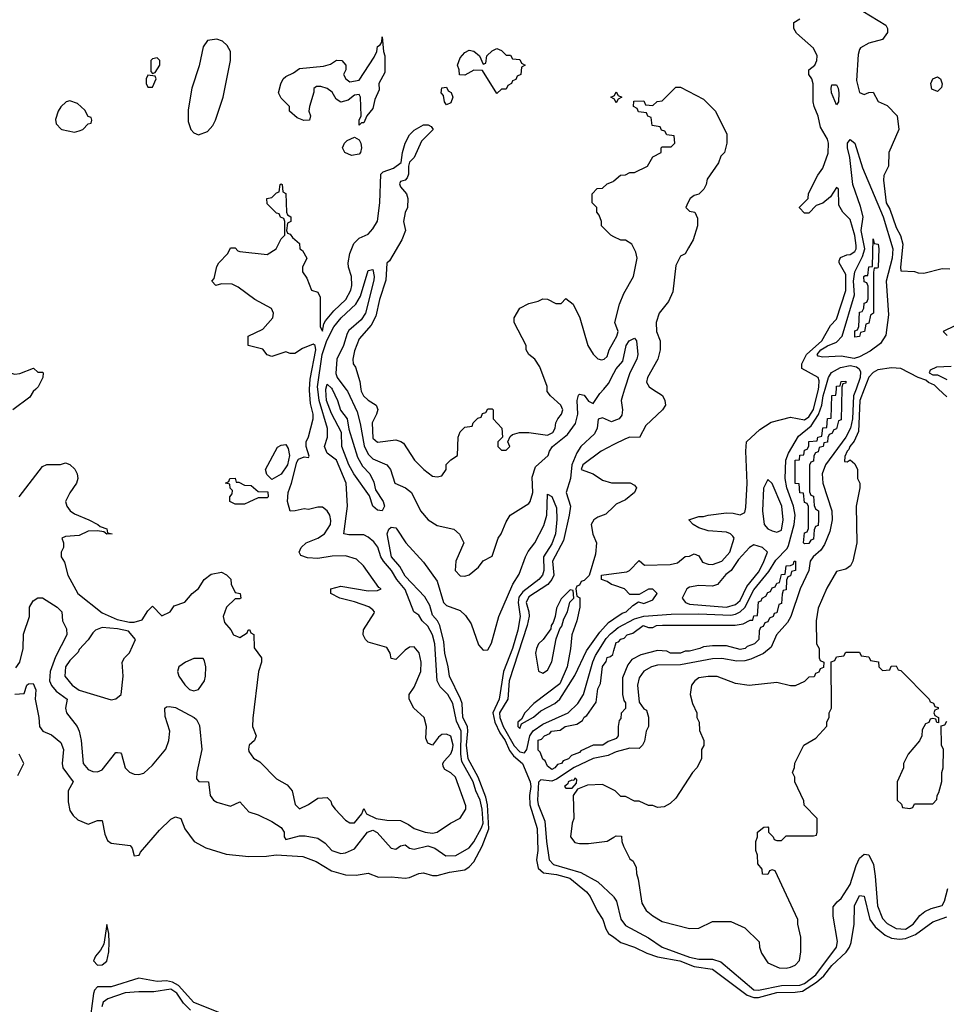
# Model space of a CAD drawing. Header units: inches. Extents: x 2668334 to 2765628, y 828034 to 955234.
# Tile 37 of 218: x 2707411 to 2711448, y 847321 to 851608. Entities that reach past the tile are written whole.
import ezdxf

# ---------------------------------------------------------------- set-up
doc = ezdxf.new("R2010")
doc.units = ezdxf.units.IN
doc.header["$MEASUREMENT"] = 0
for name, color, linetype in [('C7804', 7, 'Continuous'), ('C7805', 7, 'Continuous'), ('C7814', 7, 'Continuous'), ('C7815', 7, 'Continuous')]:
    doc.layers.add(name, color=color, linetype=linetype)

msp = doc.modelspace()

# ---------------------------------------------------------------- linework, layer by layer
at = {"layer": 'C7804', "color": 4}
for points, elevation in [([(2707481.7, 850000), (2707470, 849988.7), (2707454.9, 849965.1), (2707381, 849910)], 12), ([(2707394, 848786), (2707411.2, 848810), (2707425.7, 848870), (2707427.4, 848932.6), (2707454.5, 849010), (2707454, 849050), (2707470, 849078), (2707490, 849091), (2707510, 849091), (2707574, 849050), (2707594.8, 849030), (2707597.3, 848990), (2707615.1, 848955.1), (2707616.5, 848930), (2707566.5, 848833.5), (2707544.4, 848770), (2707540.8, 848730), (2707549.3, 848709.3), (2707570, 848683.8), (2707617.3, 848650), (2707610.8, 848610), (2707614.8, 848590), (2707661.3, 848530), (2707670.2, 848510.2), (2707679.5, 848470), (2707688.2, 848370), (2707710, 848343.8), (2707730, 848334.9), (2707750, 848333), (2707770, 848342), (2707830, 848417.3), (2707837.3, 848417.3), (2707850, 848416), (2707854, 848410), (2707870.9, 848350.9), (2707890, 848331.3), (2707910, 848322.8), (2707930, 848321), (2707951.9, 848328.1), (2707990, 848362.8), (2708047.5, 848432.5), (2708060.9, 848470), (2708064.5, 848510), (2708045.6, 848574.4), (2708044, 848610), (2708050, 848616), (2708062.7, 848617.3), (2708090, 848613.4), (2708171, 848570), (2708181.1, 848561.1), (2708194.4, 848534.4), (2708204.4, 848430), (2708183, 848330), (2708182, 848302), (2708191.6, 848291.6), (2708234, 848290), (2708241, 848230), (2708256, 848210), (2708270, 848200.7), (2708330, 848184), (2708370, 848202), (2708410, 848158.8), (2708450, 848146), (2708510, 848117.3), (2708550, 848090.7), (2708562.8, 848070), (2708562.8, 848050), (2708570, 848038), (2708630, 848054.8), (2708654.8, 848054.8), (2708710, 848044.7), (2708742, 848022), (2708771, 847990), (2708810, 847978), (2708830, 847980.5), (2708870, 847998), (2708926, 848070), (2708950, 848078.9), (2708968.9, 848068.9), (2709030, 848001), (2709050, 847996), (2709070, 848011.3), (2709090, 848016), (2709110, 848001), (2709130, 847996.3), (2709190, 848010.3), (2709220.2, 848000.3), (2709268, 847968), (2709311.5, 847968.5), (2709370, 848002), (2709390, 848027.7), (2709423.5, 848090), (2709429.8, 848110), (2709425.4, 848170), (2709417.5, 848210), (2709399, 848250), (2709387.2, 848290), (2709337.6, 848377.6), (2709333.2, 848410), (2709334.9, 848510), (2709313.9, 848553.9), (2709298, 848630), (2709276.9, 848670), (2709243.1, 848703.1), (2709229.8, 848729.8), (2709219.8, 848890), (2709209.8, 848930), (2709190, 848967.8), (2709164.5, 848990), (2709150, 849015.3), (2709129, 849030), (2709090, 849127.6), (2709054, 849170), (2709030.5, 849210.5), (2708996.4, 849250), (2708985.1, 849270), (2708971.5, 849311.5), (2708954.5, 849334.5), (2708930, 849355.6), (2708910, 849364.7), (2708845.6, 849365.6), (2708824, 849370), (2708839.5, 849490), (2708833.6, 849590), (2708790.9, 849690), (2708750, 849720.9), (2708739.6, 849750), (2708751.5, 849790), (2708752.6, 849827.4), (2708715.9, 849950), (2708709.6, 850000)], 8), ([(2707408.7, 849530), (2707510, 849662), (2707530, 849672), (2707588.4, 849671.6), (2707610, 849678), (2707630, 849672), (2707650.9, 849650.9), (2707662, 849630), (2707664.7, 849610), (2707658, 849590), (2707630, 849548), (2707611.3, 849510), (2707616, 849490), (2707631.3, 849470), (2707650, 849456), (2707712, 849430), (2707752, 849410), (2707761, 849401), (2707790.7, 849390.7), (2707794, 849374), (2707814, 849370), (2707790, 849368.7), (2707778, 849378), (2707750, 849382), (2707710, 849381.2), (2707670, 849362), (2707610, 849358), (2707594, 849350), (2707602, 849330), (2707602, 849310), (2707592, 849290), (2707592, 849270), (2707606, 849246), (2707621, 849190), (2707664.7, 849110), (2707770, 849024.9), (2707836.3, 848996.3), (2707890, 848984.7), (2707910, 848984.7), (2707944.7, 848995.3), (2707970, 849034), (2707990, 849054), (2708030, 849012), (2708066, 849030), (2708084.7, 849055.3), (2708130, 849072), (2708162, 849110), (2708190, 849131.3), (2708215.3, 849170), (2708245.6, 849194.4), (2708290, 849202), (2708311.6, 849191.6), (2708331.6, 849171.6), (2708332, 849150), (2708350, 849114), (2708372, 849110), (2708374, 849090), (2708370, 849086), (2708350, 849086), (2708312, 849050), (2708298, 849010), (2708303.6, 848983.6), (2708330.9, 848950.9), (2708342, 848930), (2708370, 848918), (2708402, 848938), (2708406, 848950), (2708412.7, 848952.7), (2708418, 848938), (2708431.1, 848931.1), (2708432.7, 848872.7), (2708464.7, 848830), (2708464.7, 848810), (2708451, 848770), (2708426.8, 848566.8), (2708424.7, 848530), (2708442, 848490), (2708434, 848470), (2708411.1, 848448.9), (2708408.1, 848431.9), (2708410, 848422), (2708430, 848392), (2708456.9, 848376.9), (2708530, 848302), (2708576.9, 848276.9), (2708598, 848250), (2708611.1, 848191.1), (2708630, 848172), (2708670, 848191), (2708710, 848218), (2708750, 848222), (2708766, 848206), (2708771.3, 848190), (2708786, 848170), (2708830, 848122.8), (2708850, 848111), (2708870, 848111.3), (2708902, 848150), (2708910, 848174), (2708922, 848150), (2708964.7, 848130), (2709010, 848122.4), (2709070, 848121.3), (2709104.6, 848104.6), (2709130, 848086), (2709178, 848070), (2709210, 848066.4), (2709230, 848070.8), (2709288, 848110), (2709330, 848131.3), (2709355.3, 848170), (2709354.6, 848185.4), (2709309.4, 848309.4), (2709290, 848329), (2709264, 848344), (2709256.4, 848356.4), (2709255.3, 848370), (2709260.2, 848379.8), (2709290, 848411), (2709296.3, 848430), (2709299.7, 848450), (2709290, 848489), (2709270, 848497.2), (2709250, 848495.3), (2709235.3, 848484.7), (2709210, 848448.7), (2709190, 848458), (2709180.2, 848480.2), (2709184, 848530), (2709174, 848570), (2709128.7, 848610), (2709108, 848650), (2709108, 848670), (2709130, 848702), (2709158.4, 848770), (2709159.6, 848810), (2709151.8, 848851.8), (2709130, 848877.2), (2709110, 848876), (2709090, 848862.7), (2709050, 848822), (2709030, 848826), (2709025.2, 848850), (2709010, 848874), (2708930, 848898), (2708918, 848910), (2708908, 848930), (2708908.4, 848951.6), (2708955.5, 849024.5), (2708957.2, 849030), (2708950, 849039), (2708932, 849052), (2708870, 849074), (2708806, 849090), (2708766, 849110), (2708766, 849130), (2708810, 849141), (2708930, 849121), (2708970, 849122), (2708986, 849130), (2708975.3, 849135.3), (2708908.7, 849230), (2708878.6, 849258.6), (2708830, 849274), (2708772.7, 849272.7), (2708710, 849262.7), (2708665.2, 849265.2), (2708635.3, 849275.3), (2708629, 849289), (2708637.2, 849310), (2708659, 849330), (2708710, 849350.4), (2708739.6, 849370), (2708765.6, 849410), (2708767.2, 849427.2), (2708762, 849450), (2708750, 849469.2), (2708730, 849485.2), (2708710, 849486), (2708670, 849475.3), (2708650, 849479), (2708610.9, 849469.1), (2708590, 849468.7), (2708577.2, 849510), (2708581.2, 849550), (2708596, 849590), (2708618, 849682), (2708625.6, 849694.4), (2708650, 849704.7), (2708670, 849702), (2708672.9, 849707.1), (2708659.3, 849750), (2708659.3, 849770), (2708670, 849792), (2708689.3, 849870.7), (2708689.2, 849890.8), (2708677.4, 849937.4), (2708673.2, 849993.2), (2708673.7, 850000)], 12), ([(2708771.9, 850000), (2708795.8, 849950), (2708808.1, 849908.1), (2708838, 849870), (2708845.5, 849825.5), (2708882.6, 849702.6), (2708904.4, 849664.4), (2708936.4, 849630), (2708954, 849594), (2708961.4, 849561.4), (2708995.3, 849510), (2709000.4, 849490), (2708990, 849469.6), (2708970, 849471.8), (2708949.7, 849489.7), (2708935.1, 849535.1), (2708867.3, 849630), (2708844.8, 849670), (2708814, 849750), (2708813.2, 849810), (2708770, 849893.2), (2708747.1, 849950), (2708744.2, 849995.8), (2708745.2, 850000)], 4), ([(2708831.4, 850000), (2708838.9, 849990), (2708881, 849901), (2708895.2, 849850), (2708912.5, 849752.5), (2708930, 849717), (2708950, 849695.3), (2709010.6, 849670), (2709026, 849650), (2709046, 849590), (2709092, 849570), (2709118, 849550), (2709158, 849470), (2709191.3, 849430), (2709230, 849406), (2709302, 849390), (2709327.5, 849367.5), (2709346, 849330), (2709311, 849250), (2709307.7, 849210), (2709330, 849186), (2709350, 849184.7), (2709370, 849191.3), (2709410, 849224.7), (2709430, 849252), (2709470, 849272), (2709495.3, 849350), (2709508.7, 849370), (2709530, 849422), (2709548.7, 849450), (2709630, 849501), (2709635.1, 849510), (2709647, 849550), (2709644.2, 849615.8), (2709658.4, 849661.6), (2709714, 849710), (2709719, 849730), (2709732.3, 849750), (2709797.7, 849802.3), (2709832.8, 849850), (2709842.3, 849890), (2709840.5, 849950), (2709846.3, 849973.7), (2709850, 849977.3), (2709870, 849973.4), (2709890, 849947.3), (2709910, 849937.3), (2709939.4, 849980.6), (2709956, 850000)], 8), ([(2708897.9, 850000), (2708899.3, 849990), (2708908.4, 849970), (2708930, 849950.7), (2708964.7, 849930), (2708971.1, 849911.1), (2708966, 849890), (2708946.9, 849853.1), (2708950, 849786), (2708970, 849768), (2709050, 849778), (2709071.6, 849771.6), (2709083.6, 849763.6), (2709131.3, 849690), (2709171.3, 849650), (2709210, 849621), (2709230, 849618), (2709250, 849622), (2709268.7, 849650), (2709269.1, 849670.9), (2709290, 849692), (2709318, 849710), (2709322, 849790), (2709330, 849814), (2709350, 849834), (2709382, 849838), (2709387.3, 849852.7), (2709407.3, 849872.7), (2709422, 849878), (2709427.3, 849892.7), (2709442, 849898), (2709450, 849914), (2709470, 849914), (2709474, 849910), (2709474, 849870), (2709512, 849830), (2709514, 849790), (2709494, 849770), (2709494, 849750), (2709510, 849734), (2709530, 849734), (2709546, 849750), (2709538, 849770), (2709547.3, 849792.7), (2709558, 849802), (2709589.2, 849810.8), (2709629.3, 849810.7), (2709710, 849798.4), (2709734.5, 849810), (2709744.5, 849830), (2709747.5, 849852.5), (2709755.1, 849870), (2709772.3, 849890), (2709778, 849910), (2709769.3, 849930), (2709724, 849970), (2709709.5, 849989.5), (2709709.1, 850000)], 12), ([(2710000, 849861), (2709990, 849857), (2709950, 849874.5), (2709930.9, 849869.1), (2709926.7, 849830), (2709915.8, 849804.2), (2709856.3, 849750), (2709838.3, 849721.7), (2709816.3, 849670), (2709810.2, 849609.8), (2709792.2, 849550), (2709810.3, 849490.3), (2709805.5, 849450), (2709780.3, 849339.7), (2709732.4, 849250), (2709737.7, 849190), (2709729, 849170), (2709711.7, 849148.3), (2709630, 849095.8), (2709617.5, 849070), (2709629.2, 849030), (2709630.3, 849010.3), (2709622.2, 848970), (2709543.8, 848730), (2709537.7, 848650), (2709501.7, 848590), (2709502.3, 848570), (2709517.6, 848530), (2709565.9, 848445.9), (2709590, 848420.7), (2709610, 848415.3), (2709620.4, 848430), (2709633.3, 848490), (2709648.2, 848511.8), (2709690, 848541.1), (2709800.7, 848590), (2709843.5, 848630), (2709866.9, 848670), (2709908, 848812), (2709920.2, 848839.8), (2709966.7, 848913.3), (2709985.4, 848934.6), (2710000, 848946.1)], 8), ([(2710000, 849758.1), (2709944.9, 849730), (2709864.9, 849670), (2709858, 849650), (2709910, 849631.3), (2709950, 849602.8), (2709990, 849591), (2710000, 849591)], 12), ([(2707390, 848672), (2707430, 848674), (2707442, 848710), (2707450, 848716), (2707470, 848718), (2707481, 848690), (2707478.8, 848650), (2707494.8, 848570), (2707498, 848530), (2707512, 848510), (2707550, 848494.8), (2707590, 848461), (2707602, 848430), (2707596.3, 848370), (2707598.8, 848350), (2707644.7, 848290), (2707622.8, 848250), (2707622.5, 848202.5), (2707630, 848164.7), (2707643.4, 848143.4), (2707664.5, 848124.5), (2707710, 848106), (2707750, 848121), (2707770, 848122), (2707782.3, 848062.3), (2707794.2, 848034.2), (2707810, 848023), (2707892.8, 848012.8), (2707900.7, 848000.7), (2707910, 847967.2), (2707931.1, 847970), (2707937.3, 847982.8), (2708020.7, 848079.3), (2708070, 848126.7), (2708090, 848137), (2708113, 848130), (2708130, 848084.7), (2708170.8, 848030), (2708222.3, 848002.3), (2708310, 847974), (2708410, 847964), (2708485.8, 847965.8), (2708528.5, 847971.6), (2708644.9, 847964.9), (2708702.6, 847942.6), (2708770, 847902.4), (2708830, 847884.4), (2708876.6, 847883.4), (2708930, 847891.3), (2708974, 847874), (2709030, 847876.4), (2709090, 847870.4), (2709110, 847872.4), (2709149.7, 847890.3), (2709170, 847894), (2709210, 847881.5), (2709230, 847881.5), (2709283.3, 847896.7), (2709350, 847906.7), (2709370, 847918.9), (2709390, 847941.3), (2709426, 848010), (2709454.9, 848085.1), (2709449.9, 848190), (2709442.6, 848222.6), (2709408.4, 848310), (2709365, 848390), (2709358, 848450), (2709363.9, 848510), (2709361.6, 848530), (2709342.3, 848570), (2709338.2, 848630), (2709331.6, 848651.6), (2709283, 848750), (2709278.5, 848790), (2709263.8, 848850), (2709259.3, 848899.3), (2709242.3, 848970), (2709231, 848991), (2709210, 849015.1), (2709197.3, 849057.3), (2709175.7, 849095.7), (2709090, 849185.6), (2709067.2, 849227.2), (2709031.5, 849270), (2709011.8, 849370), (2709019.3, 849390), (2709030, 849398), (2709050, 849394.9), (2709054.9, 849390), (2709093, 849330), (2709170, 849246), (2709230, 849164), (2709257.1, 849070), (2709270, 849057.1), (2709330, 849035.5), (2709354.1, 849014.1), (2709377.8, 848977.8), (2709410, 848885.5), (2709430, 848863.1), (2709450, 848863.8), (2709466.1, 848893.9), (2709498, 849010), (2709559.5, 849150), (2709586.7, 849193.3), (2709614.5, 849270), (2709626.9, 849293.1), (2709656, 849330), (2709694.5, 849405.5), (2709707.3, 849450), (2709710, 849542), (2709730, 849532), (2709750, 849482), (2709751.8, 849431.8), (2709744.9, 849370), (2709730, 849325.2), (2709693.4, 849270), (2709694.3, 849210), (2709688.2, 849190), (2709672.2, 849170), (2709603.4, 849116.6), (2709586.4, 849093.6), (2709582.7, 849070), (2709591.1, 849010), (2709581.2, 848950), (2709557.7, 848870), (2709519.3, 848770), (2709500.6, 848650), (2709472.3, 848590), (2709480.6, 848550), (2709503.7, 848503.7), (2709526.5, 848470), (2709545.7, 848425.7), (2709563.1, 848403.1), (2709601.8, 848370), (2709635, 848290), (2709638.2, 848270), (2709632.6, 848230), (2709634.3, 848190), (2709666.1, 848086.1), (2709669.2, 847990), (2709663.2, 847950), (2709670, 847914), (2709693.4, 847893.4), (2709750, 847886.2), (2709807.7, 847870), (2709881.3, 847810), (2709896.9, 847790), (2709927.6, 847727.6), (2709952, 847690), (2709964.6, 847650), (2709977, 847630), (2710000, 847612.8)], 4), ([(2710000, 849488.3), (2709965.4, 849454.6), (2709930, 849442), (2709912, 849430), (2709901, 849410), (2709907.9, 849367.9), (2709924.7, 849330), (2709919.8, 849280.2), (2709892.7, 849187.3), (2709870, 849166), (2709858, 849162), (2709850, 849146), (2709838, 849142), (2709834, 849130), (2709838, 849098), (2709851.3, 849091.3), (2709851, 849050), (2709838.8, 848990), (2709816.3, 848930), (2709810.6, 848869.4), (2709796, 848790), (2709764, 848716), (2709651.3, 848630), (2709611.3, 848590), (2709596.9, 848563.1), (2709582, 848550), (2709582, 848530), (2709590, 848522), (2709598, 848542), (2709650, 848571.3), (2709681.5, 848598.5), (2709742, 848630), (2709764, 848650), (2709830, 848752), (2709880.1, 848859.9), (2709938.6, 848941.4), (2709977.1, 848982.9), (2710000, 848998.7)], 12), ([(2710000, 849145.8), (2709989.4, 849149.4), (2709970, 849162), (2709946, 849170), (2709946, 849190), (2710000, 849196.6)], 12), ([(2710000, 848474.5), (2709974.4, 848465.6), (2709952, 848450), (2709910, 848449), (2709855.3, 848424.7), (2709850, 848418), (2709815.3, 848404.7), (2709802, 848390), (2709779.6, 848380.4), (2709771.3, 848370), (2709754.4, 848365.6), (2709742, 848350), (2709730, 848344), (2709710, 848358), (2709700.4, 848380.4), (2709690, 848388.7), (2709679, 848419), (2709670, 848428), (2709670, 848470.7), (2709685.2, 848474.8), (2709698, 848490), (2709720.4, 848499.6), (2709728.7, 848510), (2709765.2, 848514.8), (2709788, 848530), (2709839, 848541), (2709863.1, 848556.9), (2709870, 848571.3), (2709882, 848578), (2709923.1, 848636.9), (2709930, 848694), (2709942, 848718), (2709950, 848792), (2709966, 848814), (2709970, 848830.8), (2709984.7, 848835.3), (2709995.3, 848844.7), (2710000, 848861)], 4), ([(2707403.1, 848316.9), (2707428.7, 848370), (2707409.2, 848410)], 4), ([(2710000, 848415.3), (2709975.6, 848404.4), (2709910, 848391.6), (2709827.4, 848352.6), (2709750, 848301), (2709730, 848292.3), (2709682.3, 848297.7), (2709672.1, 848287.9), (2709666.4, 848210), (2709670, 848191), (2709699.1, 848119.1), (2709706, 848030), (2709718.4, 847950), (2709737.3, 847930), (2709855.2, 847895.3), (2709930, 847854.8), (2709998.8, 847790), (2710000, 847788)], 8), ([(2710000, 848253), (2709950, 848278), (2709885.4, 848274.6), (2709842, 848258), (2709822, 848230), (2709824.7, 848130), (2709818, 848110), (2709811.3, 848050), (2709830, 848026), (2709850, 848021), (2709890, 848021), (2709970, 848032), (2710000, 848048.5)], 12), ([(2708283.6, 847283.6), (2708170, 847328.8), (2708103.1, 847403.1), (2708077.4, 847417.4), (2708050, 847422.9), (2708010, 847420.4), (2707930, 847434.7), (2707810, 847397.2), (2707750, 847397.6), (2707737.2, 847382.8), (2707732.5, 847367.5), (2707713.7, 847226.3)], 4), ([(2708155.2, 847295.2), (2708125.3, 847325.3), (2708095.8, 847370), (2708070, 847386.8), (2707994.8, 847374.7), (2707930, 847375.8), (2707870, 847370.9), (2707795.2, 847344.7), (2707774.9, 847330), (2707769.1, 847310)], 8)]:
    msp.add_lwpolyline(points, dxfattribs=dict(at, elevation=elevation))
for points, elevation in [([(2708510, 849606), (2708488.4, 849628.4), (2708482, 849650), (2708533.6, 849746.4), (2708550, 849756), (2708570, 849758), (2708581, 849741), (2708586, 849710), (2708578, 849670), (2708550.7, 849629.3)], 12), ([(2708354, 849594), (2708366, 849594), (2708390, 849582), (2708419.6, 849579.6), (2708450, 849554), (2708492.7, 849552.7), (2708494, 849530), (2708490, 849526), (2708450, 849526), (2708410, 849508), (2708390, 849498), (2708350, 849498), (2708326, 849510), (2708326, 849530), (2708336.4, 849543.6), (2708338, 849558), (2708328.4, 849568.4), (2708326, 849586), (2708308, 849590), (2708322, 849598), (2708326, 849610), (2708350, 849612)], 12), ([(2709810, 849126), (2709770, 849086), (2709750, 849046), (2709744.7, 849010), (2709736, 848984), (2709726, 848970), (2709724.7, 848955.3), (2709692, 848910), (2709671.3, 848890), (2709662.8, 848870), (2709658.8, 848850), (2709671.3, 848771.3), (2709690, 848762.8), (2709710, 848776), (2709730, 848812), (2709748.4, 848911.6), (2709764, 848956), (2709772.9, 848967.1), (2709781.2, 848998.8), (2709798, 849030), (2709808, 849072), (2709826, 849090), (2709822, 849122)], 12), ([(2707770, 848961.2), (2707742, 848950), (2707730, 848938), (2707710, 848908), (2707670, 848866), (2707666, 848854), (2707630, 848818), (2707611.3, 848790), (2707607.3, 848750), (2707639.1, 848710), (2707670, 848688.7), (2707810, 848647.3), (2707830, 848651), (2707852.7, 848670), (2707862, 848750), (2707858, 848810), (2707868, 848830), (2707890, 848852), (2707915.3, 848910), (2707885.2, 848945.2), (2707836.5, 848956.5)], 12), ([(2708210, 848826), (2708170, 848826), (2708134, 848810), (2708104.7, 848790), (2708098, 848770), (2708104.7, 848750), (2708130, 848712), (2708151.1, 848691.1), (2708170, 848686), (2708190, 848691.3), (2708216, 848730), (2708221.2, 848750), (2708222, 848790), (2708216.4, 848816.4)], 12), ([(2709830, 848306), (2709824.7, 848295.3), (2709817.2, 848297.2), (2709801, 848290), (2709798.8, 848281.2), (2709784.7, 848270), (2709790, 848262), (2709810, 848262), (2709818, 848262), (2709836.4, 848283.6), (2709838, 848298)], 12), ([(2707790, 847668.7), (2707777, 847583), (2707763.2, 847556.8), (2707741.5, 847530), (2707733.1, 847510), (2707750, 847491.8), (2707770, 847492.9), (2707790, 847508.5), (2707799.8, 847550), (2707800.7, 847590), (2707799.6, 847630)], 4)]:
    msp.add_lwpolyline(points, close=True, dxfattribs=dict(at, elevation=elevation))
at = {"layer": 'C7805', "color": 4}
for points, elevation in [([(2708890, 851149.2), (2708889.7, 851170.3), (2708899.3, 851190), (2708896, 851270), (2708890, 851282), (2708870, 851279), (2708842, 851258), (2708810, 851249), (2708790, 851262), (2708772.3, 851292.3), (2708750, 851309), (2708723.6, 851316.4), (2708703.6, 851316.4), (2708692, 851308), (2708692, 851292), (2708674, 851230), (2708670.8, 851210), (2708678, 851190), (2708674, 851170), (2708649.1, 851169.1), (2708620.2, 851180.2), (2708586, 851210), (2708586, 851230), (2708550, 851266), (2708539, 851290), (2708548.9, 851328.9), (2708559, 851350), (2708570, 851361), (2708604, 851376), (2708630, 851396), (2708734, 851406), (2708765.2, 851414.8), (2708791.6, 851431.6), (2708814, 851430), (2708832, 851410), (2708832, 851390), (2708822, 851370), (2708832, 851350), (2708850, 851338), (2708890, 851344.7), (2708955.8, 851444.2), (2708967.6, 851470), (2708970, 851491.3), (2708982, 851498), (2708988.7, 851510), (2708990, 851534), (2708996, 851470), (2709002, 851450), (2709001.6, 851378.4), (2708975.8, 851330), (2708976.7, 851303.3), (2708958.8, 851261.2), (2708950, 851221.2), (2708922.8, 851190), (2708910, 851159), (2708901, 851159)], 12), ([(2708270, 851522.7), (2708230, 851517.2), (2708210.8, 851490), (2708192.8, 851407.2), (2708160.7, 851310), (2708144.5, 851215.5), (2708144.5, 851164.5), (2708156, 851130), (2708170, 851116), (2708190, 851107.3), (2708230, 851121), (2708252.3, 851147.7), (2708264, 851170), (2708297.2, 851270), (2708329.2, 851430), (2708329, 851470), (2708315.5, 851495.5), (2708294.8, 851514.8)], 16), ([(2709530, 851454), (2709550, 851454), (2709558, 851438), (2709590, 851434), (2709598, 851418), (2709614, 851410), (2709598, 851402), (2709594, 851370), (2709578, 851362), (2709572.7, 851347.3), (2709558, 851342), (2709554, 851330), (2709538, 851322), (2709530, 851306), (2709510, 851306), (2709490, 851286), (2709427.3, 851387.3), (2709390, 851388), (2709350, 851366), (2709327.3, 851367.3), (2709326, 851390), (2709318, 851410), (2709330, 851442), (2709350, 851464.7), (2709370, 851476), (2709390, 851471.3), (2709414, 851450), (2709430, 851414), (2709442, 851418), (2709446, 851450), (2709470, 851472), (2709490, 851482), (2709510, 851474)], 12), ([(2708010, 851442), (2707990, 851438), (2707982, 851430), (2707982, 851382), (2707990, 851374), (2708002, 851378), (2708022, 851410), (2708022, 851430)], 16), ([(2707970, 851366), (2707962, 851350), (2707962, 851330), (2707970, 851314), (2707990, 851314), (2708006, 851350), (2708002, 851362)], 16), ([(2709270, 851238), (2709262, 851250), (2709258, 851278), (2709248, 851290), (2709250, 851312), (2709270, 851314), (2709278, 851298), (2709291.6, 851291.6), (2709298, 851270), (2709290, 851246)], 12), ([(2707630, 851255.3), (2707614, 851250), (2707590, 851228), (2707578, 851210), (2707566.4, 851173.6), (2707570, 851154), (2707591.1, 851131.1), (2707594, 851130), (2707650, 851118), (2707670, 851124.7), (2707686, 851130), (2707710, 851154), (2707722, 851158), (2707726, 851170), (2707722, 851182), (2707710, 851186), (2707694.6, 851214.6), (2707663.1, 851243.1)], 16), ([(2708856.6, 851016.6), (2708828, 851030), (2708818, 851050), (2708826, 851070), (2708838, 851082), (2708870, 851096.3), (2708890, 851085.5), (2708897.7, 851070), (2708899.7, 851050), (2708896.1, 851030), (2708890, 851022.6)], 12)]:
    msp.add_lwpolyline(points, close=True, dxfattribs=dict(at, elevation=elevation))
for points, elevation in [([(2710000, 851263), (2709986, 851270), (2710000, 851277)], 12), ([(2708673.7, 850000), (2708677.2, 850042.8), (2708702, 850170), (2708699, 850190), (2708690, 850195.1), (2708643, 850177), (2708610, 850155.3), (2708590, 850155.3), (2708570, 850162), (2708510, 850142), (2708490, 850148.7), (2708470, 850174), (2708406, 850190), (2708406, 850230), (2708470, 850261), (2708514, 850310), (2708517.2, 850330), (2708508.7, 850350), (2708435.3, 850390), (2708363.1, 850443.1), (2708336.4, 850456.4), (2708290, 850458), (2708266, 850450), (2708248.7, 850470), (2708259, 850481), (2708270, 850534), (2708278, 850550), (2708318, 850590), (2708330, 850614), (2708350, 850614), (2708361, 850601), (2708370, 850598), (2708490, 850586), (2708528, 850610), (2708550, 850654), (2708566, 850670), (2708566, 850730), (2708562, 850742), (2708548, 850748), (2708542, 850762), (2708530, 850766), (2708490, 850806), (2708488, 850830), (2708510, 850834), (2708530, 850854), (2708542, 850858), (2708546, 850890), (2708550, 850894), (2708554, 850890), (2708558, 850858), (2708571.1, 850851.1), (2708574, 850770), (2708578, 850758), (2708592, 850750), (2708592, 850730), (2708578, 850722), (2708574, 850690), (2708578, 850678), (2708590, 850674), (2708599.6, 850659.6), (2708630, 850634), (2708632, 850610), (2708642.8, 850602.8), (2708662, 850570), (2708642.8, 850530), (2708642.8, 850510), (2708662, 850482), (2708682, 850430), (2708710, 850422), (2708719.9, 850399.9), (2708720.7, 850270), (2708730, 850251.3), (2708736.2, 850283.8), (2708743.3, 850296.7), (2708779.1, 850340.9), (2708831.6, 850390), (2708853.3, 850430), (2708857.6, 850450), (2708857, 850490), (2708843.7, 850530), (2708842.9, 850550), (2708849.7, 850590.4), (2708866.7, 850633.3), (2708890, 850656.3), (2708930, 850674.8), (2708950, 850697.3), (2708969.6, 850730.4), (2708980.7, 850810), (2708984.7, 850935.3), (2708994.3, 850945.7), (2709039.1, 850960.9), (2709073.6, 850986.4), (2709078.7, 851030), (2709090, 851070.8), (2709110, 851107.3), (2709130, 851126.8), (2709170, 851150.8), (2709190.9, 851150.9), (2709203.6, 851143.6), (2709212, 851130), (2709161.1, 851078.9), (2709130, 851008), (2709110, 850988), (2709104.9, 850970), (2709105.2, 850934.8), (2709099.9, 850920.1), (2709090.7, 850909.3), (2709070, 850904), (2709066.4, 850893.6), (2709070, 850880.7), (2709096, 850850), (2709102, 850830), (2709100.5, 850790), (2709090, 850768), (2709082.8, 850730), (2709091.3, 850690), (2709076, 850650), (2709022.5, 850557.5), (2709010, 850548), (2709006, 850474), (2708979.1, 850390), (2708962.8, 850317.2), (2708942, 850278), (2708890, 850218), (2708870, 850166), (2708862, 850130), (2708864.7, 850110), (2708874.8, 850094.8), (2708893.2, 850033.2), (2708897.9, 850000)], 12), ([(2710000, 850663), (2709986, 850670), (2709946, 850710), (2709946, 850730), (2709936.4, 850756.4), (2709926, 850770), (2709926, 850790), (2709906, 850810), (2709906, 850850), (2709927.3, 850872.7), (2709950, 850874), (2709970, 850894), (2709996.4, 850903.6), (2710000, 850906.7)], 12), ([(2708709.6, 850000), (2708708.4, 850010), (2708729.4, 850150.6), (2708749.4, 850210.6), (2708779.8, 850270), (2708812.4, 850310), (2708875.6, 850370), (2708895.9, 850404.1), (2708930, 850516.3), (2708950, 850521), (2708956, 850490), (2708953.3, 850473.3), (2708918, 850330), (2708899.4, 850300.6), (2708845, 850255), (2708837.9, 850242.1), (2708822.3, 850190), (2708792.9, 850130), (2708787.9, 850067.9), (2708794.3, 850050), (2708831.4, 850000)], 8), ([(2709709.1, 850000), (2709708.7, 850011.3), (2709677, 850097), (2709655.3, 850130), (2709628.7, 850150), (2709618, 850170), (2709618, 850190), (2709566, 850290), (2709566, 850310), (2709590, 850352), (2709630, 850372), (2709670, 850382), (2709690, 850392), (2709710, 850391.3), (2709747.3, 850372.7), (2709770, 850372), (2709790, 850394), (2709822, 850370), (2709852, 850310), (2709886.8, 850190), (2709910, 850151.3), (2709930, 850131.3), (2709946.4, 850126.4), (2709958, 850130), (2709970, 850142), (2709979.3, 850170), (2710000, 850207.2)], 12), ([(2706955.3, 850000), (2706970, 850022), (2707030, 850022), (2707046, 850030), (2707090, 850074), (2707108, 850110), (2707126.3, 850133.7), (2707190, 850166), (2707230, 850171), (2707250, 850144.7), (2707270, 850101), (2707290, 850086.8), (2707310, 850086), (2707390, 850064.9), (2707412.3, 850067.7), (2707471.3, 850091.3), (2707490, 850074), (2707510, 850074), (2707514, 850070), (2707512, 850050), (2707492, 850010), (2707481.7, 850000)], 12), ([(2709956, 850000), (2709976.3, 850023.7), (2710000, 850069.1)], 8), ([(2708745.2, 850000), (2708750, 850021), (2708770, 850004), (2708771.9, 850000)], 4)]:
    msp.add_lwpolyline(points, dxfattribs=dict(at, elevation=elevation))
at = {"layer": 'C7814', "color": 4}
for points, elevation in [([(2711055.1, 850000), (2711044.2, 849970), (2711039.1, 849870), (2711030.7, 849829.3), (2711010.1, 849789.9), (2710921.6, 849670), (2710907.6, 849630), (2710910.2, 849590), (2710949.3, 849470), (2710951.1, 849430), (2710940.3, 849379.7), (2710916.9, 849323.1), (2710901.6, 849298.4), (2710867.7, 849270), (2710854.7, 849250), (2710849.3, 849210), (2710812.1, 849130), (2710771.2, 849008.8), (2710757, 848983), (2710709.1, 848930), (2710684.5, 848875.5), (2710651.4, 848848.6), (2710596.6, 848823.4), (2710570, 848817.1), (2710534.9, 848814.9), (2710470, 848826), (2710430, 848825), (2710290, 848799), (2710190, 848797.2), (2710164, 848790), (2710130, 848771.3), (2710110, 848742.7), (2710102.3, 848710), (2710110, 848636), (2710130, 848607.3), (2710142, 848602), (2710150.7, 848570.7), (2710150.6, 848530), (2710141, 848510), (2710133.7, 848466.3), (2710124.7, 848450), (2710110, 848435.3), (2710070, 848436), (2710010, 848419.8), (2710000, 848415.3)], 8), ([(2710000, 848946.1), (2710018.9, 848961.1), (2710090, 848999.8), (2710130, 849011), (2710250, 849019.8), (2710370, 849021.3), (2710510, 849015.9), (2710530, 849019.4), (2710550, 849029.3), (2710571, 849049), (2710610, 849125.5), (2710675.2, 849204.8), (2710705.9, 849254.1), (2710755, 849305), (2710761, 849319), (2710785.5, 849410), (2710789.8, 849450), (2710783.2, 849490), (2710753, 849570), (2710745.8, 849610), (2710749, 849690), (2710760, 849720), (2710804.7, 849795.3), (2710859.7, 849840.3), (2710891.5, 849888.5), (2710906.5, 849930), (2710911.3, 849970), (2710920.3, 850000)], 8), ([(2710046.5, 850000), (2710037, 849970), (2710032.2, 849950), (2710037.1, 849910), (2710034, 849886), (2710022.8, 849870), (2710000, 849861)], 8), ([(2711090.8, 850000), (2711072.2, 849950), (2711065.2, 849814.7), (2711046.6, 849773.4), (2711028.5, 849750), (2711024.1, 849735.9), (2711016, 849730), (2711006, 849706), (2711004.7, 849684.7), (2711016.4, 849683.6), (2711030, 849692), (2711050, 849674), (2711062, 849650), (2711062, 849610), (2711071.3, 849590), (2711071.3, 849570), (2711056, 849490), (2711058, 849330), (2711041, 849250), (2711031.3, 849230), (2711010, 849215.3), (2710970, 849206), (2710927.1, 849132.9), (2710890, 849046), (2710881, 848990), (2710882, 848890), (2710894, 848870), (2710894, 848830), (2710898, 848818), (2710914, 848810), (2710912.7, 848787.3), (2710898, 848782), (2710892.7, 848767.3), (2710878, 848762), (2710872.7, 848747.3), (2710850, 848746), (2710830, 848726), (2710790, 848708), (2710770, 848708), (2710710, 848722), (2710590, 848708.7), (2710530, 848718), (2710450, 848748.7), (2710410, 848748.7), (2710370, 848742), (2710352, 848730), (2710338, 848710), (2710332, 848670), (2710342, 848630), (2710362, 848590), (2710362, 848570), (2710372, 848550), (2710372.7, 848512.7), (2710392, 848470), (2710391.6, 848448.4), (2710382, 848430), (2710382, 848390), (2710362, 848350), (2710342, 848330), (2710270, 848218), (2710245.4, 848194.6), (2710219.6, 848180.4), (2710190, 848178), (2710170, 848186), (2710150, 848186), (2710110, 848206), (2710090, 848206), (2710050, 848226), (2710030, 848226), (2710006, 848250), (2710000, 848253)], 12), ([(2710000, 849196.6), (2710056.5, 849203.5), (2710068, 849210), (2710110, 849254), (2710132.7, 849232.7), (2710244.7, 849235.3), (2710276.5, 849243.5), (2710310, 849271.3), (2710330, 849272), (2710350, 849282), (2710370, 849274), (2710386.4, 849246.4), (2710410, 849238), (2710430, 849236), (2710470, 849251), (2710505.2, 849290), (2710524, 849350), (2710518.6, 849358.6), (2710508, 849370), (2710490, 849377.2), (2710410, 849382), (2710370, 849395.3), (2710346, 849410), (2710326, 849430), (2710370, 849444.7), (2710390, 849444.7), (2710410, 849451), (2710490, 849461), (2710519.8, 849459.8), (2710550, 849452), (2710570, 849462), (2710575.5, 849484.5), (2710581.2, 849590), (2710575.3, 849730), (2710578, 849770), (2710636, 849824), (2710684.7, 849855.3), (2710770, 849878), (2710830, 849866), (2710850, 849878.4), (2710870, 849910.7), (2710890.8, 850000)], 12), ([(2710168.7, 850000), (2710211.1, 849971.1), (2710222, 849950), (2710224.7, 849930), (2710211, 849910), (2710138.5, 849841.5), (2710110.8, 849789.2), (2710070, 849789.6), (2710050, 849783.6), (2710000, 849758.1)], 12), ([(2710992.5, 850000), (2710990, 849866), (2710978, 849862), (2710970, 849826), (2710958, 849822), (2710950, 849806), (2710938, 849802), (2710931.6, 849788.4), (2710930, 849768), (2710914, 849766), (2710912, 849750), (2710894, 849746), (2710890, 849726), (2710878, 849722), (2710871.6, 849708.4), (2710870, 849686), (2710858, 849682), (2710852, 849668), (2710852.7, 849552.7), (2710858, 849538), (2710870, 849534), (2710872.7, 849492.7), (2710878, 849478), (2710891.3, 849470), (2710892, 849430), (2710890, 849406), (2710878, 849402), (2710872.7, 849387.3), (2710870, 849346), (2710858, 849342), (2710850, 849328), (2710830, 849326), (2710826, 849330), (2710830, 849374), (2710842, 849378), (2710847.3, 849392.7), (2710848, 849488), (2710842, 849502), (2710830, 849506), (2710826, 849546), (2710810, 849548), (2710807.3, 849587.3), (2710790, 849588.7), (2710789.8, 849690), (2710808, 849692), (2710810, 849711.3), (2710827.3, 849712.7), (2710830, 849734), (2710842, 849738), (2710848.7, 849751.3), (2710850, 849770.8), (2710886, 849774), (2710888, 849790), (2710906, 849794), (2710910, 849831.3), (2710927.3, 849832.7), (2710930, 849871.3), (2710947.3, 849872.7), (2710950, 849971.3), (2710967.3, 849972.7), (2710969.2, 850000)], 4), ([(2711450, 849966), (2711413.8, 850000)], 12), ([(2710000, 849591), (2710070.9, 849590.9), (2710090, 849582), (2710098, 849570), (2710090, 849548.7), (2710050, 849518), (2710010, 849498), (2710000, 849488.3)], 12), ([(2710000, 848861), (2710010, 848896), (2710020.4, 848899.6), (2710030, 848910.8), (2710044.7, 848915.3), (2710058, 848930), (2710083.1, 848936.9), (2710128, 848970), (2710150, 848962), (2710170, 848962), (2710186, 848970), (2710212.3, 848972.3), (2710527.6, 848972.4), (2710563.1, 848976.9), (2710594, 848994), (2710606, 848994), (2710610, 849012), (2710626, 849014), (2710630, 849074), (2710642, 849078), (2710646, 849090), (2710662, 849098), (2710670, 849114), (2710682, 849118), (2710690, 849134), (2710702, 849138), (2710710, 849154), (2710722, 849158), (2710730, 849192), (2710746, 849194), (2710750, 849230.8), (2710768.7, 849231.3), (2710782, 849238), (2710786, 849250), (2710791, 849251), (2710791, 849210), (2710774, 849206), (2710770, 849186), (2710758, 849182), (2710752.7, 849167.3), (2710750, 849126), (2710738, 849122), (2710732.7, 849107.3), (2710730, 849066), (2710718, 849062), (2710710, 849026), (2710698, 849022), (2710694, 849010), (2710678, 849002), (2710670, 848986), (2710658, 848982), (2710650, 848966), (2710638, 848962), (2710632.7, 848947.3), (2710631, 848910), (2710612, 848890), (2710581, 848879), (2710572, 848870), (2710550, 848865.2), (2710490, 848882), (2710430, 848882), (2710390, 848878), (2710374, 848870), (2710330, 848858), (2710310, 848858), (2710290, 848849.4), (2710246, 848850), (2710230, 848858), (2710190, 848862), (2710118, 848842), (2710078, 848822), (2710061, 848799), (2710038, 848742), (2710038, 848670), (2710043.6, 848643.6), (2710050, 848634), (2710050.7, 848609.3), (2710031, 848589), (2710030, 848566), (2710023.6, 848556.4), (2710018, 848530), (2710018, 848490), (2710010, 848478), (2710000, 848474.5)], 4), ([(2710000, 848998.7), (2710036.2, 849023.8), (2710053.2, 849030), (2710082, 849058), (2710107.3, 849072.7), (2710130, 849066), (2710170, 849082), (2710188, 849110), (2710170, 849128), (2710150, 849128), (2710110, 849106), (2710070, 849106), (2710046, 849130), (2710000, 849145.8)], 12), ([(2710000, 848048.5), (2710010, 848054), (2710032.7, 848052.7), (2710034, 848030), (2710042, 848010), (2710070, 847954), (2710083.6, 847943.6), (2710096.9, 847916.9), (2710098, 847890), (2710106, 847866), (2710121.4, 847761.4), (2710141, 847730), (2710170, 847706.8), (2710210, 847681), (2710330, 847651.3), (2710370, 847652), (2710430, 847682), (2710510, 847682), (2710570, 847654), (2710632.7, 847592.7), (2710634, 847570), (2710643.6, 847543.6), (2710670, 847502), (2710719.6, 847479.6), (2710750, 847478), (2710770, 847482), (2710790, 847492), (2710808.7, 847511.3), (2710814, 847550), (2710814, 847614), (2710802, 847670), (2710802, 847690), (2710702, 847902), (2710690, 847906), (2710678, 847902), (2710670, 847886), (2710647.3, 847887.3), (2710646, 847910), (2710627.3, 847932.7), (2710626, 847970), (2710618, 847990), (2710618, 848030), (2710626, 848050), (2710626, 848070), (2710652.7, 848092.7), (2710670, 848094), (2710674, 848090), (2710674, 848070), (2710694, 848050), (2710698, 848038), (2710710, 848034), (2710730, 848034), (2710750, 848054), (2710870, 848054), (2710882, 848058), (2710886, 848070), (2710886, 848130), (2710828.4, 848188.4), (2710827.3, 848207.3), (2710788, 848290), (2710788, 848310), (2710778, 848330), (2710787.3, 848352.7), (2710788.4, 848371.6), (2710828, 848450), (2710880.4, 848479.6), (2710927.3, 848532.7), (2710928.4, 848551.6), (2710938, 848570), (2710938, 848590), (2710948, 848610), (2710947.3, 848812.7), (2710962, 848818), (2710970, 848834), (2711002, 848838), (2711010, 848854), (2711070, 848854), (2711078, 848838), (2711110, 848834), (2711118, 848818), (2711152.7, 848812.7), (2711154, 848790), (2711170, 848774), (2711202, 848778), (2711207.3, 848792.7), (2711230, 848794), (2711238, 848778), (2711250, 848774), (2711374, 848650), (2711378, 848638), (2711392.7, 848632.7), (2711398, 848618), (2711412.7, 848612.7), (2711412.7, 848607.3), (2711398, 848602), (2711394, 848590), (2711398, 848578), (2711414, 848570), (2711414, 848546), (2711407.3, 848547.3), (2711402, 848562), (2711390, 848566), (2711378, 848562), (2711372.7, 848547.3), (2711358, 848542), (2711343.6, 848516.4), (2711342, 848490), (2711331.6, 848468.4), (2711282, 848410), (2711262, 848370), (2711262, 848350), (2711234, 848290), (2711234, 848210), (2711252.7, 848192.7), (2711258, 848178), (2711290, 848174), (2711302, 848178), (2711310, 848194), (2711390, 848194), (2711407.3, 848212.7), (2711408, 848230), (2711416.4, 848243.6), (2711428.4, 848291.6), (2711428.7, 848330), (2711434, 848350), (2711435.3, 848430), (2711428, 848450), (2711426, 848534), (2711442, 848538), (2711450, 848554)], 12), ([(2710000, 847788), (2710010.6, 847770), (2710030, 847691.3), (2710050, 847664), (2710150, 847610.4), (2710210.8, 847570), (2710330, 847525.6), (2710370, 847518), (2710430, 847517.3), (2710465.6, 847505.6), (2710610, 847384.5), (2710630, 847382.3), (2710730, 847402.7), (2710810, 847404.2), (2710830, 847412.2), (2710879.8, 847450), (2710969.4, 847570), (2710974.8, 847594.8), (2710954.6, 847705.4), (2710955.3, 847744.7), (2710972.7, 847767.3), (2710990, 847781), (2711030, 847842.8), (2711055.1, 847924.9), (2711070, 847958), (2711090, 847974), (2711110, 847972), (2711130.4, 847930.4), (2711138.9, 847878.9), (2711149.1, 847750), (2711170, 847694), (2711190, 847673.4), (2711230, 847650.6), (2711270, 847647.8), (2711304.5, 847670), (2711332.8, 847707.2), (2711355.1, 847724.9), (2711382, 847738), (2711430, 847751), (2711440.9, 847770), (2711455.3, 847824.7)], 8), ([(2710000, 847612.8), (2710030, 847590.3), (2710090, 847570.3), (2710143.5, 847543.5), (2710190, 847527.9), (2710287.3, 847510), (2710350, 847485.4), (2710430, 847474.7), (2710581, 847361), (2710610, 847350.9), (2710630, 847350.9), (2710710, 847372.1), (2710790, 847373.5), (2710821.3, 847378.7), (2710882.9, 847417.1), (2710914.8, 847445.2), (2710950, 847490.2), (2711011.3, 847548.7), (2711026.6, 847570), (2711034.2, 847590), (2711046.3, 847670), (2711048, 847750), (2711070, 847794.8), (2711090, 847791.3), (2711114.6, 847690), (2711137.8, 847657.8), (2711182.1, 847622.1), (2711209.3, 847609.3), (2711244.6, 847604.6), (2711270, 847607.3), (2711314.7, 847625.3), (2711390, 847680.3), (2711450, 847701.5)], 4)]:
    msp.add_lwpolyline(points, dxfattribs=dict(at, elevation=elevation))
at = {"layer": 'C7814', "color": 4, "elevation": 12}
for points in [[(2710670, 849606), (2710651.6, 849568.4), (2710647.7, 849470), (2710654, 849410), (2710670, 849390.8), (2710690, 849382), (2710710, 849376.3), (2710730, 849386), (2710737, 849430), (2710731.8, 849490), (2710690, 849588)], [(2710610, 849321.2), (2710591.3, 849310), (2710543, 849257), (2710510.7, 849209.3), (2710487.7, 849192.3), (2710450.9, 849149.1), (2710430, 849142), (2710370, 849145.2), (2710330, 849137.2), (2710318, 849130), (2710298, 849090), (2710311.3, 849070), (2710330, 849063.8), (2710490, 849050.7), (2710530, 849061.6), (2710550, 849079.1), (2710579.7, 849140.3), (2710630, 849203), (2710650, 849241), (2710668.7, 849290), (2710648, 849310)]]:
    msp.add_lwpolyline(points, close=True, dxfattribs=at)
at = {"layer": 'C7815', "color": 4}
for points, elevation in [([(2711084.5, 851644.5), (2711184.7, 851584.7), (2711192, 851570), (2711191.6, 851551.6), (2711170, 851522), (2711110, 851505.2), (2711074.8, 851485.2), (2711070, 851478), (2711064, 851456), (2711056.8, 851343.2), (2711070, 851291.3), (2711090, 851282.8), (2711111.3, 851291.3), (2711130, 851292), (2711151.6, 851251.6), (2711190, 851234), (2711234, 851190), (2711242, 851130), (2711198, 851030), (2711196, 850970), (2711176, 850930), (2711174.8, 850910), (2711186.3, 850810), (2711202.7, 850782.8), (2711230, 850702.8), (2711248.6, 850668.6), (2711258.8, 850630), (2711248, 850530), (2711250, 850514), (2711310, 850512), (2711325.4, 850505.4), (2711350, 850504.7), (2711430, 850524.7), (2711463.6, 850523.6)], 12), ([(2710890.8, 850000), (2710893.2, 850010), (2710894.9, 850034.9), (2710889.7, 850049.7), (2710819, 850090), (2710819.5, 850110), (2710839.8, 850150), (2710906.6, 850210), (2710943.2, 850276.8), (2710970, 850304.7), (2711010.8, 850429.2), (2711010, 850498), (2710982, 850550), (2710982, 850558), (2710987.3, 850572.7), (2711015.3, 850584.7), (2711030, 850586), (2711050, 850598.8), (2711055.6, 850610), (2711055.6, 850624.4), (2711050, 850668), (2711030, 850738), (2710998, 850770), (2710980.4, 850800.4), (2710978, 850870), (2710970, 850878), (2710943.6, 850836.4), (2710911, 850809), (2710881, 850799), (2710850, 850766), (2710830, 850766), (2710808.4, 850788.4), (2710808.4, 850791.6), (2710846, 850830), (2710848.4, 850851.6), (2710889.1, 850930.9), (2710910, 850962), (2710933.4, 851026.6), (2710935.1, 851070), (2710930, 851088), (2710900.7, 851140.7), (2710890, 851188), (2710873.2, 851230), (2710868.7, 851250), (2710868.4, 851328.4), (2710862, 851350), (2710849, 851370), (2710849, 851390), (2710875.3, 851410), (2710884, 851430), (2710885.2, 851450), (2710870, 851484), (2710795.3, 851550), (2710784, 851570), (2710784, 851596), (2710810, 851611.3)], 12), ([(2710000, 850906.7), (2710028.7, 850931.3), (2710050, 850932), (2710070, 850942), (2710090, 850942), (2710146, 850970), (2710168.9, 851011.1), (2710206, 851030), (2710206, 851050), (2710210, 851054), (2710250, 851054), (2710266, 851070), (2710262, 851102), (2710230, 851106), (2710222, 851122), (2710207.3, 851127.3), (2710202, 851142), (2710167.3, 851147.3), (2710162, 851182), (2710147.3, 851187.3), (2710142, 851202), (2710107.3, 851207.3), (2710102, 851222), (2710086, 851230), (2710087.3, 851252.7), (2710130, 851254), (2710138, 851238), (2710170, 851234), (2710188.4, 851251.6), (2710210, 851254), (2710270, 851314), (2710290, 851314), (2710390, 851262), (2710442, 851210), (2710491.3, 851110), (2710492, 851070), (2710482, 851030), (2710466.4, 851013.6), (2710455.3, 850984.7), (2710406.4, 850913.6), (2710402, 850890), (2710392, 850870), (2710370, 850848), (2710350, 850842), (2710332, 850830), (2710322, 850810), (2710314, 850790), (2710330, 850774), (2710352, 850770), (2710363.6, 850743.6), (2710364.7, 850710), (2710344.7, 850650), (2710325.4, 850614.6), (2710310, 850588), (2710290, 850578), (2710270, 850538), (2710256.8, 850423.2), (2710238.5, 850381.5), (2710197.3, 850330), (2710184, 850290), (2710186, 850250), (2710201, 850210), (2710201, 850170), (2710191, 850130), (2710146, 850050), (2710142, 850030), (2710154, 850010), (2710168.7, 850000)], 12), ([(2710000, 851277), (2710002, 851278), (2710010, 851294), (2710018, 851278), (2710034, 851270), (2710018, 851262), (2710010, 851246), (2710002, 851262), (2710000, 851263)], 12), ([(2710000, 850207.2), (2710012.7, 850230), (2710019, 850250), (2710004, 850290), (2710024, 850370), (2710043.7, 850416.3), (2710086, 850490), (2710101.2, 850570), (2710096, 850596), (2710078, 850630), (2710050, 850648), (2710030, 850648), (2710000, 850663)], 12), ([(2711485.4, 850274.6), (2711434, 850250), (2711452.7, 850232.7)], 12), ([(2710000, 850069.1), (2710010, 850088.2), (2710039.3, 850120.7), (2710053.6, 850190), (2710066.6, 850210), (2710090, 850220.7), (2710098, 850210), (2710104.9, 850150), (2710100.4, 850130), (2710068.9, 850071.1), (2710046.5, 850000)], 8), ([(2710920.3, 850000), (2710935.3, 850050), (2710947.6, 850072.4), (2710986.6, 850093.4), (2711030, 850102), (2711056.7, 850096.7), (2711068.1, 850088.1), (2711074.7, 850074.7), (2711073.2, 850050), (2711055.1, 850000)], 8), ([(2711413.8, 850000), (2711396.4, 850016.4), (2711370, 850028), (2711359, 850039), (2711326, 850050), (2711249.5, 850089.5), (2711210, 850091.6), (2711150, 850083.6), (2711130, 850071.6), (2711110, 850051.6), (2711090.8, 850000)], 12), ([(2711470, 850098), (2711405.4, 850094.6), (2711378, 850082), (2711374, 850070), (2711390, 850062), (2711410, 850062), (2711450, 850042)], 12), ([(2710969.2, 850000), (2710970, 850012), (2710986, 850014), (2710990, 850032), (2711010, 850034), (2711010, 850026), (2710998, 850022), (2710992.7, 850007.3), (2710992.5, 850000)], 4)]:
    msp.add_lwpolyline(points, dxfattribs=dict(at, elevation=elevation))
for points, elevation in [([(2711410, 851295.3), (2711385.6, 851305.6), (2711381.2, 851330), (2711389.7, 851350.3), (2711410, 851359.1), (2711422.8, 851350), (2711430.6, 851329.4), (2711426.8, 851313.2)], 12), ([(2710970, 851238), (2710947.8, 851290), (2710946, 851310), (2710950, 851324.7), (2710970, 851324.7), (2710977.3, 851310), (2710980.7, 851290), (2710978, 851250)], 8), ([(2711046.7, 850133.3), (2710990, 850142.4), (2710910, 850138.7), (2710890, 850143.6), (2710886.2, 850150), (2710901, 850170), (2710930, 850187.9), (2710970, 850203.9), (2710994.4, 850230), (2711048.2, 850410), (2711043.4, 850470), (2711049.8, 850510), (2711083.2, 850576.8), (2711092.9, 850610), (2711077, 850690), (2711085.7, 850750), (2711074.5, 850794.5), (2711040.7, 850890), (2711028.5, 851008.5), (2711017.6, 851050), (2711018, 851070), (2711030, 851086.8), (2711050.2, 851070.3), (2711083.6, 850963.6), (2711172.8, 850750), (2711215.5, 850610), (2711212.6, 850570), (2711185.8, 850470), (2711196.9, 850323.1), (2711185.2, 850234.8), (2711162, 850198), (2711115.8, 850164.2), (2711070, 850140.5)], 8), ([(2711050, 850226), (2711050, 850254), (2711062, 850258), (2711067.3, 850272.7), (2711070, 850334), (2711082, 850338), (2711088.4, 850351.6), (2711090, 850374), (2711102, 850378), (2711107.3, 850392.7), (2711107.3, 850447.3), (2711102, 850462), (2711090, 850466), (2711089.6, 850489.6), (2711094, 850494), (2711106, 850494), (2711110, 850531.3), (2711127.3, 850532.7), (2711130, 850654), (2711134, 850634), (2711151.3, 850630), (2711154, 850610), (2711150.9, 850530.9), (2711150, 850528), (2711146, 850526), (2711134, 850526), (2711131.6, 850508.4), (2711131, 850330), (2711118, 850322), (2711110, 850286), (2711098, 850282), (2711092, 850250), (2711074, 850246), (2711070, 850228)], 4)]:
    msp.add_lwpolyline(points, close=True, dxfattribs=dict(at, elevation=elevation))

doc.saveas('drawing.dxf')
